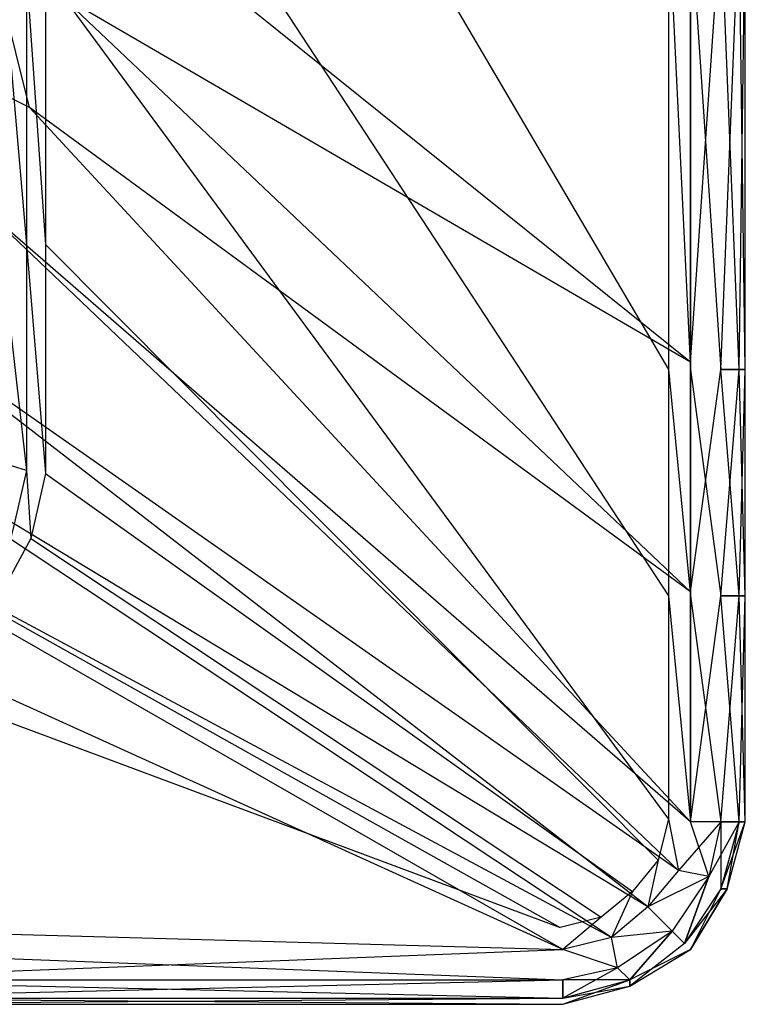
# Model space of a CAD drawing. Extents: x 0 to 1.3, y -0.48 to 0.
# Tile 25 of 36: x 1.18 to 1.3, y -0.48 to -0.32. Entities that reach past the tile are written whole.
import ezdxf

# ---------------------------------------------------------------- set-up
doc = ezdxf.new("R2010")
doc.units = 0
doc.layers.add('L2_BECKEN_613113___REPLACEMTFOR', color=7, linetype='CONTINUOUS')

msp = doc.modelspace()

# ---------------------------------------------------------------- linework, layer by layer
at = {"layer": 'L2_BECKEN_613113___REPLACEMTFOR', "color": 8}
for points, invisible_edges in [([(1.28739, -0.380667, 0.18), (1.184967, -0.206463, 0.18), (1.184967, -0.261537, 0.18), (1.28739, -0.380667, 0.18)], 13), ([(1.184967, -0.206463, 0.18), (1.28739, -0.380667, 0.18), (1.28739, -0.306333, 0.18), (1.184967, -0.206463, 0.18)], 14), ([(1.28739, -0.417833, 0.18), (1.184967, -0.261537, 0.18), (1.184967, -0.315485, 0.18), (1.28739, -0.417833, 0.18)], 13), ([(1.184967, -0.261537, 0.18), (1.28739, -0.417833, 0.18), (1.28739, -0.380667, 0.18), (1.184967, -0.261537, 0.18)], 14), ([(1.187947, -0.296656, 0.095963), (1.291004, -0.37944, 0.095963), (1.187585, -0.319242, 0.095963), (1.187947, -0.296656, 0.095963)], 13), ([(1.291004, -0.37944, 0.095963), (1.187947, -0.296656, 0.095963), (1.291004, -0.303879, 0.095963), (1.291004, -0.37944, 0.095963)], 14), ([(1.296004, -0.306333, 0.096975), (1.291004, -0.37944, 0.095963), (1.291004, -0.303879, 0.095963), (1.296004, -0.306333, 0.096975)], 13), ([(1.291004, -0.380667, 0.18), (1.28739, -0.306333, 0.18), (1.28739, -0.380667, 0.18), (1.291004, -0.380667, 0.18)], 13), ([(1.28739, -0.306333, 0.18), (1.291004, -0.380667, 0.18), (1.291004, -0.306333, 0.18), (1.28739, -0.306333, 0.18)], 14), ([(1.291004, -0.37944, 0.095963), (1.296004, -0.306333, 0.096975), (1.296004, -0.380667, 0.096975), (1.291004, -0.37944, 0.095963)], 14), ([(1.296004, -0.380667, 0.178988), (1.291004, -0.306333, 0.18), (1.291004, -0.380667, 0.18), (1.296004, -0.380667, 0.178988)], 13), ([(1.291004, -0.306333, 0.18), (1.296004, -0.380667, 0.178988), (1.296004, -0.306333, 0.178988), (1.291004, -0.306333, 0.18)], 14), ([(1.296004, -0.306333, 0.096975), (1.299004, -0.380667, 0.100013), (1.296004, -0.380667, 0.096975), (1.296004, -0.306333, 0.096975)], 13), ([(1.299004, -0.380667, 0.100013), (1.296004, -0.306333, 0.096975), (1.299004, -0.306333, 0.100013), (1.299004, -0.380667, 0.100013)], 14), ([(1.299004, -0.306333, 0.17595), (1.296004, -0.380667, 0.178988), (1.299004, -0.380667, 0.17595), (1.299004, -0.306333, 0.17595)], 13), ([(1.296004, -0.380667, 0.178988), (1.299004, -0.306333, 0.17595), (1.296004, -0.306333, 0.178988), (1.296004, -0.380667, 0.178988)], 14), ([(1.299004, -0.306333, 0.100013), (1.300004, -0.380667, 0.105075), (1.299004, -0.380667, 0.100013), (1.299004, -0.306333, 0.100013)], 13), ([(1.300004, -0.380667, 0.105075), (1.299004, -0.306333, 0.100013), (1.300004, -0.306333, 0.105075), (1.300004, -0.380667, 0.105075)], 14), ([(1.300004, -0.306333, 0.170888), (1.299004, -0.380667, 0.17595), (1.300004, -0.380667, 0.170888), (1.300004, -0.306333, 0.170888)], 13), ([(1.299004, -0.380667, 0.17595), (1.300004, -0.306333, 0.170888), (1.299004, -0.306333, 0.17595), (1.299004, -0.380667, 0.17595)], 14), ([(1.300004, -0.306333, 0.105075), (1.300004, -0.380667, 0.107998), (1.300004, -0.380667, 0.105075), (1.300004, -0.306333, 0.105075)], 13), ([(1.300004, -0.380667, 0.107998), (1.300004, -0.306333, 0.105075), (1.300004, -0.306333, 0.107998), (1.300004, -0.380667, 0.107998)], 14), ([(1.300004, -0.306333, 0.107998), (1.300004, -0.380667, 0.16872), (1.300004, -0.380667, 0.107998), (1.300004, -0.306333, 0.107998)], 13), ([(1.300004, -0.380667, 0.16872), (1.300004, -0.306333, 0.107998), (1.300004, -0.306333, 0.16872), (1.300004, -0.380667, 0.16872)], 14), ([(1.300004, -0.306333, 0.16872), (1.300004, -0.380667, 0.170888), (1.300004, -0.380667, 0.16872), (1.300004, -0.306333, 0.16872)], 13), ([(1.300004, -0.380667, 0.170888), (1.300004, -0.306333, 0.16872), (1.300004, -0.306333, 0.170888), (1.300004, -0.380667, 0.170888)], 14), ([(1.176729, -0.315025, 0.095963), (1.182342, -0.337601, 0.095963), (1.173411, -0.333163, 0.095963), (1.176729, -0.315025, 0.095963)], 13), ([(1.182342, -0.337601, 0.095963), (1.176729, -0.315025, 0.095963), (1.187585, -0.319242, 0.095963), (1.182342, -0.337601, 0.095963)], 14), ([(1.18182, -0.360118, 0.18), (1.177959, -0.315225, 0.178525), (1.177454, -0.359005, 0.178332), (1.18182, -0.360118, 0.18)], 13), ([(1.177959, -0.315225, 0.178525), (1.18182, -0.360118, 0.18), (1.18182, -0.315485, 0.18), (1.177959, -0.315225, 0.178525)], 14), ([(1.184967, -0.360118, 0.18), (1.18182, -0.315485, 0.18), (1.18182, -0.360118, 0.18), (1.184967, -0.360118, 0.18)], 13), ([(1.18182, -0.315485, 0.18), (1.184967, -0.360118, 0.18), (1.184967, -0.315485, 0.18), (1.18182, -0.315485, 0.18)], 14), ([(1.28739, -0.454555, 0.18), (1.184967, -0.315485, 0.18), (1.184967, -0.360118, 0.18), (1.28739, -0.454555, 0.18)], 13), ([(1.184967, -0.315485, 0.18), (1.28739, -0.454555, 0.18), (1.28739, -0.417833, 0.18), (1.184967, -0.315485, 0.18)], 14), ([(1.187585, -0.319242, 0.095963), (1.291004, -0.41722, 0.095963), (1.182342, -0.337601, 0.095963), (1.187585, -0.319242, 0.095963)], 13), ([(1.291004, -0.41722, 0.095963), (1.187585, -0.319242, 0.095963), (1.291004, -0.37944, 0.095963), (1.291004, -0.41722, 0.095963)], 14), ([(1.174455, -0.353926, 0.095963), (1.173411, -0.333163, 0.095963), (1.182342, -0.337601, 0.095963), (1.174455, -0.353926, 0.095963)], 14), ([(1.182342, -0.337601, 0.095963), (1.291004, -0.455, 0.095963), (1.174455, -0.353926, 0.095963), (1.182342, -0.337601, 0.095963)], 13), ([(1.291004, -0.455, 0.095963), (1.182342, -0.337601, 0.095963), (1.291004, -0.41722, 0.095963), (1.291004, -0.455, 0.095963)], 14), ([(1.174455, -0.353926, 0.095963), (1.289004, -0.463, 0.095963), (1.153586, -0.368195, 0.095963), (1.174455, -0.353926, 0.095963)], 13), ([(1.289004, -0.463, 0.095963), (1.174455, -0.353926, 0.095963), (1.291004, -0.455, 0.095963), (1.289004, -0.463, 0.095963)], 14), ([(1.18182, -0.397277, 0.18), (1.177454, -0.359005, 0.178332), (1.177031, -0.395749, 0.17817), (1.18182, -0.397277, 0.18)], 13), ([(1.177454, -0.359005, 0.178332), (1.18182, -0.397277, 0.18), (1.18182, -0.360118, 0.18), (1.177454, -0.359005, 0.178332)], 14), ([(1.184967, -0.39774, 0.18), (1.18182, -0.360118, 0.18), (1.18182, -0.397277, 0.18), (1.184967, -0.39774, 0.18)], 13), ([(1.18182, -0.360118, 0.18), (1.184967, -0.39774, 0.18), (1.184967, -0.360118, 0.18), (1.18182, -0.360118, 0.18)], 14), ([(1.285698, -0.461321, 0.18), (1.184967, -0.360118, 0.18), (1.184967, -0.39774, 0.18), (1.285698, -0.461321, 0.18)], 13), ([(1.184967, -0.360118, 0.18), (1.285698, -0.461321, 0.18), (1.28739, -0.454555, 0.18), (1.184967, -0.360118, 0.18)], 14), ([(1.153586, -0.368195, 0.095963), (1.284004, -0.469, 0.095963), (1.129871, -0.375881, 0.095963), (1.153586, -0.368195, 0.095963)], 13), ([(1.284004, -0.469, 0.095963), (1.153586, -0.368195, 0.095963), (1.289004, -0.463, 0.095963), (1.284004, -0.469, 0.095963)], 14), ([(1.129871, -0.375881, 0.095963), (1.278004, -0.474, 0.095963), (1.099216, -0.378029, 0.095963), (1.129871, -0.375881, 0.095963)], 13), ([(1.278004, -0.474, 0.095963), (1.129871, -0.375881, 0.095963), (1.284004, -0.469, 0.095963), (1.278004, -0.474, 0.095963)], 14), ([(1.099216, -0.378029, 0.095963), (1.270004, -0.476, 0.095963), (1.055716, -0.378697, 0.095963), (1.099216, -0.378029, 0.095963)], 13), ([(1.140743, -0.476, 0.095963), (1.055716, -0.378697, 0.095963), (1.270004, -0.476, 0.095963), (1.140743, -0.476, 0.095963)], 14), ([(1.270004, -0.476, 0.095963), (1.099216, -0.378029, 0.095963), (1.278004, -0.474, 0.095963), (1.270004, -0.476, 0.095963)], 14), ([(1.296004, -0.380667, 0.096975), (1.291004, -0.41722, 0.095963), (1.291004, -0.37944, 0.095963), (1.296004, -0.380667, 0.096975)], 13), ([(1.291004, -0.417833, 0.18), (1.28739, -0.380667, 0.18), (1.28739, -0.417833, 0.18), (1.291004, -0.417833, 0.18)], 13), ([(1.28739, -0.380667, 0.18), (1.291004, -0.417833, 0.18), (1.291004, -0.380667, 0.18), (1.28739, -0.380667, 0.18)], 14), ([(1.291004, -0.41722, 0.095963), (1.296004, -0.380667, 0.096975), (1.296004, -0.417833, 0.096975), (1.291004, -0.41722, 0.095963)], 14), ([(1.296004, -0.417833, 0.178988), (1.291004, -0.380667, 0.18), (1.291004, -0.417833, 0.18), (1.296004, -0.417833, 0.178988)], 13), ([(1.291004, -0.380667, 0.18), (1.296004, -0.417833, 0.178988), (1.296004, -0.380667, 0.178988), (1.291004, -0.380667, 0.18)], 14), ([(1.296004, -0.380667, 0.096975), (1.299004, -0.417833, 0.100013), (1.296004, -0.417833, 0.096975), (1.296004, -0.380667, 0.096975)], 13), ([(1.299004, -0.417833, 0.100013), (1.296004, -0.380667, 0.096975), (1.299004, -0.380667, 0.100013), (1.299004, -0.417833, 0.100013)], 14), ([(1.299004, -0.380667, 0.17595), (1.296004, -0.417833, 0.178988), (1.299004, -0.417833, 0.17595), (1.299004, -0.380667, 0.17595)], 13), ([(1.296004, -0.417833, 0.178988), (1.299004, -0.380667, 0.17595), (1.296004, -0.380667, 0.178988), (1.296004, -0.417833, 0.178988)], 14), ([(1.299004, -0.380667, 0.100013), (1.300004, -0.417833, 0.105075), (1.299004, -0.417833, 0.100013), (1.299004, -0.380667, 0.100013)], 13), ([(1.300004, -0.417833, 0.105075), (1.299004, -0.380667, 0.100013), (1.300004, -0.380667, 0.105075), (1.300004, -0.417833, 0.105075)], 14), ([(1.300004, -0.380667, 0.170888), (1.299004, -0.417833, 0.17595), (1.300004, -0.417833, 0.170888), (1.300004, -0.380667, 0.170888)], 13), ([(1.299004, -0.417833, 0.17595), (1.300004, -0.380667, 0.170888), (1.299004, -0.380667, 0.17595), (1.299004, -0.417833, 0.17595)], 14), ([(1.300004, -0.380667, 0.105075), (1.300004, -0.417833, 0.107998), (1.300004, -0.417833, 0.105075), (1.300004, -0.380667, 0.105075)], 13), ([(1.300004, -0.417833, 0.107998), (1.300004, -0.380667, 0.105075), (1.300004, -0.380667, 0.107998), (1.300004, -0.417833, 0.107998)], 14), ([(1.300004, -0.380667, 0.107998), (1.300004, -0.417833, 0.16872), (1.300004, -0.417833, 0.107998), (1.300004, -0.380667, 0.107998)], 13), ([(1.300004, -0.417833, 0.16872), (1.300004, -0.380667, 0.107998), (1.300004, -0.380667, 0.16872), (1.300004, -0.417833, 0.16872)], 14), ([(1.300004, -0.380667, 0.16872), (1.300004, -0.417833, 0.170888), (1.300004, -0.417833, 0.16872), (1.300004, -0.380667, 0.16872)], 13), ([(1.300004, -0.417833, 0.170888), (1.300004, -0.380667, 0.16872), (1.300004, -0.380667, 0.170888), (1.300004, -0.417833, 0.170888)], 14), ([(1.18182, -0.397277, 0.18), (1.177031, -0.395749, 0.17817), (1.179619, -0.406984, 0.18), (1.18182, -0.397277, 0.18)], 14), ([(1.182544, -0.408428, 0.18), (1.18182, -0.397277, 0.18), (1.179619, -0.406984, 0.18), (1.182544, -0.408428, 0.18)], 13), ([(1.18182, -0.397277, 0.18), (1.182544, -0.408428, 0.18), (1.184967, -0.39774, 0.18), (1.18182, -0.397277, 0.18)], 14), ([(1.281438, -0.466434, 0.18), (1.184967, -0.39774, 0.18), (1.182544, -0.408428, 0.18), (1.281438, -0.466434, 0.18)], 13), ([(1.184967, -0.39774, 0.18), (1.281438, -0.466434, 0.18), (1.285698, -0.461321, 0.18), (1.184967, -0.39774, 0.18)], 14), ([(1.179619, -0.406984, 0.18), (1.176211, -0.420095, 0.18), (1.182544, -0.408428, 0.18), (1.179619, -0.406984, 0.18)], 14), ([(1.276325, -0.470694, 0.18), (1.182544, -0.408428, 0.18), (1.176211, -0.420095, 0.18), (1.276325, -0.470694, 0.18)], 13), ([(1.182544, -0.408428, 0.18), (1.276325, -0.470694, 0.18), (1.281438, -0.466434, 0.18), (1.182544, -0.408428, 0.18)], 14), ([(1.296004, -0.417833, 0.096975), (1.291004, -0.455, 0.095963), (1.291004, -0.41722, 0.095963), (1.296004, -0.417833, 0.096975)], 13), ([(1.291004, -0.455, 0.18), (1.28739, -0.417833, 0.18), (1.28739, -0.454555, 0.18), (1.291004, -0.455, 0.18)], 13), ([(1.28739, -0.417833, 0.18), (1.291004, -0.455, 0.18), (1.291004, -0.417833, 0.18), (1.28739, -0.417833, 0.18)], 14), ([(1.291004, -0.455, 0.095963), (1.296004, -0.417833, 0.096975), (1.296004, -0.455, 0.096975), (1.291004, -0.455, 0.095963)], 14), ([(1.296004, -0.455, 0.178988), (1.291004, -0.417833, 0.18), (1.291004, -0.455, 0.18), (1.296004, -0.455, 0.178988)], 13), ([(1.291004, -0.417833, 0.18), (1.296004, -0.455, 0.178988), (1.296004, -0.417833, 0.178988), (1.291004, -0.417833, 0.18)], 14), ([(1.299004, -0.417833, 0.17595), (1.296004, -0.455, 0.178988), (1.299004, -0.455, 0.17595), (1.299004, -0.417833, 0.17595)], 13), ([(1.296004, -0.455, 0.178988), (1.299004, -0.417833, 0.17595), (1.296004, -0.417833, 0.178988), (1.296004, -0.455, 0.178988)], 14), ([(1.296004, -0.417833, 0.096975), (1.299004, -0.455, 0.100013), (1.296004, -0.455, 0.096975), (1.296004, -0.417833, 0.096975)], 13), ([(1.299004, -0.455, 0.100013), (1.296004, -0.417833, 0.096975), (1.299004, -0.417833, 0.100013), (1.299004, -0.455, 0.100013)], 14), ([(1.300004, -0.417833, 0.170888), (1.299004, -0.455, 0.17595), (1.300004, -0.455, 0.170888), (1.300004, -0.417833, 0.170888)], 13), ([(1.299004, -0.455, 0.17595), (1.300004, -0.417833, 0.170888), (1.299004, -0.417833, 0.17595), (1.299004, -0.455, 0.17595)], 14), ([(1.299004, -0.417833, 0.100013), (1.300004, -0.455, 0.105075), (1.299004, -0.455, 0.100013), (1.299004, -0.417833, 0.100013)], 13), ([(1.300004, -0.455, 0.105075), (1.299004, -0.417833, 0.100013), (1.300004, -0.417833, 0.105075), (1.300004, -0.455, 0.105075)], 14), ([(1.300004, -0.417833, 0.105075), (1.300004, -0.455, 0.107998), (1.300004, -0.455, 0.105075), (1.300004, -0.417833, 0.105075)], 13), ([(1.300004, -0.455, 0.107998), (1.300004, -0.417833, 0.105075), (1.300004, -0.417833, 0.107998), (1.300004, -0.455, 0.107998)], 14), ([(1.300004, -0.417833, 0.107998), (1.300004, -0.455, 0.16872), (1.300004, -0.455, 0.107998), (1.300004, -0.417833, 0.107998)], 13), ([(1.300004, -0.455, 0.16872), (1.300004, -0.417833, 0.107998), (1.300004, -0.417833, 0.16872), (1.300004, -0.455, 0.16872)], 14), ([(1.300004, -0.417833, 0.16872), (1.300004, -0.455, 0.170888), (1.300004, -0.455, 0.16872), (1.300004, -0.417833, 0.16872)], 13), ([(1.300004, -0.455, 0.170888), (1.300004, -0.417833, 0.16872), (1.300004, -0.417833, 0.170888), (1.300004, -0.455, 0.170888)], 14), ([(1.269559, -0.472386, 0.18), (1.176211, -0.420095, 0.18), (1.167759, -0.427198, 0.18), (1.269559, -0.472386, 0.18)], 13), ([(1.176211, -0.420095, 0.18), (1.269559, -0.472386, 0.18), (1.276325, -0.470694, 0.18), (1.176211, -0.420095, 0.18)], 14), ([(1.160284, -0.431669, 0.18), (1.269559, -0.472386, 0.18), (1.167759, -0.427198, 0.18), (1.160284, -0.431669, 0.18)], 14), ([(1.269559, -0.472386, 0.18), (1.160284, -0.431669, 0.18), (1.140743, -0.472386, 0.18), (1.269559, -0.472386, 0.18)], 13), ([(1.289004, -0.463, 0.18), (1.28739, -0.454555, 0.18), (1.285698, -0.461321, 0.18), (1.289004, -0.463, 0.18)], 13), ([(1.28739, -0.454555, 0.18), (1.289004, -0.463, 0.18), (1.291004, -0.455, 0.18), (1.28739, -0.454555, 0.18)], 14), ([(1.296004, -0.455, 0.096975), (1.294004, -0.464, 0.096975), (1.289004, -0.463, 0.095963), (1.296004, -0.455, 0.096975)], 14), ([(1.296004, -0.455, 0.096975), (1.289004, -0.463, 0.095963), (1.291004, -0.455, 0.095963), (1.296004, -0.455, 0.096975)], 14), ([(1.294004, -0.464, 0.178988), (1.291004, -0.455, 0.18), (1.289004, -0.463, 0.18), (1.294004, -0.464, 0.178988)], 14), ([(1.296004, -0.455, 0.178988), (1.291004, -0.455, 0.18), (1.294004, -0.464, 0.178988), (1.296004, -0.455, 0.178988)], 14), ([(1.299004, -0.455, 0.100013), (1.296004, -0.466, 0.100013), (1.294004, -0.464, 0.096975), (1.299004, -0.455, 0.100013)], 14), ([(1.299004, -0.455, 0.100013), (1.294004, -0.464, 0.096975), (1.296004, -0.455, 0.096975), (1.299004, -0.455, 0.100013)], 14), ([(1.296004, -0.455, 0.178988), (1.294004, -0.464, 0.178988), (1.296004, -0.466, 0.17595), (1.296004, -0.455, 0.178988)], 14), ([(1.299004, -0.455, 0.100013), (1.297004, -0.466, 0.105075), (1.296004, -0.466, 0.100013), (1.299004, -0.455, 0.100013)], 13), ([(1.296004, -0.455, 0.178988), (1.296004, -0.466, 0.17595), (1.299004, -0.455, 0.17595), (1.296004, -0.455, 0.178988)], 14), ([(1.300004, -0.455, 0.170888), (1.296004, -0.466, 0.17595), (1.297004, -0.466, 0.170888), (1.300004, -0.455, 0.170888)], 13), ([(1.296004, -0.466, 0.17595), (1.300004, -0.455, 0.170888), (1.299004, -0.455, 0.17595), (1.296004, -0.466, 0.17595)], 14), ([(1.300004, -0.455, 0.107998), (1.297004, -0.466, 0.16872), (1.297004, -0.466, 0.107998), (1.300004, -0.455, 0.107998)], 13), ([(1.297004, -0.466, 0.16872), (1.300004, -0.455, 0.107998), (1.300004, -0.455, 0.16872), (1.297004, -0.466, 0.16872)], 14), ([(1.297004, -0.466, 0.105075), (1.299004, -0.455, 0.100013), (1.300004, -0.455, 0.105075), (1.297004, -0.466, 0.105075)], 14), ([(1.300004, -0.455, 0.105075), (1.297004, -0.466, 0.107998), (1.297004, -0.466, 0.105075), (1.300004, -0.455, 0.105075)], 13), ([(1.297004, -0.466, 0.107998), (1.300004, -0.455, 0.105075), (1.300004, -0.455, 0.107998), (1.297004, -0.466, 0.107998)], 14), ([(1.300004, -0.455, 0.16872), (1.297004, -0.466, 0.170888), (1.297004, -0.466, 0.16872), (1.300004, -0.455, 0.16872)], 13), ([(1.297004, -0.466, 0.170888), (1.300004, -0.455, 0.16872), (1.300004, -0.455, 0.170888), (1.297004, -0.466, 0.170888)], 14), ([(1.284004, -0.469, 0.18), (1.285698, -0.461321, 0.18), (1.281438, -0.466434, 0.18), (1.284004, -0.469, 0.18)], 13), ([(1.285698, -0.461321, 0.18), (1.284004, -0.469, 0.18), (1.289004, -0.463, 0.18), (1.285698, -0.461321, 0.18)], 14), ([(1.294004, -0.464, 0.096975), (1.284004, -0.469, 0.095963), (1.289004, -0.463, 0.095963), (1.294004, -0.464, 0.096975)], 14), ([(1.289004, -0.463, 0.18), (1.284004, -0.469, 0.18), (1.288004, -0.473, 0.178988), (1.289004, -0.463, 0.18)], 14), ([(1.294004, -0.464, 0.096975), (1.288004, -0.473, 0.096975), (1.284004, -0.469, 0.095963), (1.294004, -0.464, 0.096975)], 14), ([(1.294004, -0.464, 0.178988), (1.289004, -0.463, 0.18), (1.288004, -0.473, 0.178988), (1.294004, -0.464, 0.178988)], 14), ([(1.294004, -0.464, 0.096975), (1.290004, -0.475, 0.100013), (1.288004, -0.473, 0.096975), (1.294004, -0.464, 0.096975)], 13), ([(1.290004, -0.475, 0.17595), (1.294004, -0.464, 0.178988), (1.288004, -0.473, 0.178988), (1.290004, -0.475, 0.17595)], 13), ([(1.290004, -0.475, 0.100013), (1.294004, -0.464, 0.096975), (1.296004, -0.466, 0.100013), (1.290004, -0.475, 0.100013)], 14), ([(1.294004, -0.464, 0.178988), (1.290004, -0.475, 0.17595), (1.296004, -0.466, 0.17595), (1.294004, -0.464, 0.178988)], 14), ([(1.297004, -0.466, 0.105075), (1.291004, -0.476, 0.105075), (1.290004, -0.475, 0.100013), (1.297004, -0.466, 0.105075)], 14), ([(1.297004, -0.466, 0.105075), (1.290004, -0.475, 0.100013), (1.296004, -0.466, 0.100013), (1.297004, -0.466, 0.105075)], 14), ([(1.296004, -0.466, 0.17595), (1.290004, -0.475, 0.17595), (1.291004, -0.476, 0.170888), (1.296004, -0.466, 0.17595)], 14), ([(1.297004, -0.466, 0.107998), (1.291004, -0.476, 0.16872), (1.291004, -0.476, 0.107998), (1.297004, -0.466, 0.107998)], 13), ([(1.291004, -0.476, 0.16872), (1.297004, -0.466, 0.107998), (1.297004, -0.466, 0.16872), (1.291004, -0.476, 0.16872)], 14), ([(1.297004, -0.466, 0.105075), (1.291004, -0.476, 0.107998), (1.291004, -0.476, 0.105075), (1.297004, -0.466, 0.105075)], 13), ([(1.291004, -0.476, 0.107998), (1.297004, -0.466, 0.105075), (1.297004, -0.466, 0.107998), (1.291004, -0.476, 0.107998)], 14), ([(1.296004, -0.466, 0.17595), (1.291004, -0.476, 0.170888), (1.297004, -0.466, 0.170888), (1.296004, -0.466, 0.17595)], 14), ([(1.297004, -0.466, 0.16872), (1.291004, -0.476, 0.170888), (1.291004, -0.476, 0.16872), (1.297004, -0.466, 0.16872)], 13), ([(1.291004, -0.476, 0.170888), (1.297004, -0.466, 0.16872), (1.297004, -0.466, 0.170888), (1.291004, -0.476, 0.170888)], 14), ([(1.278004, -0.474, 0.18), (1.281438, -0.466434, 0.18), (1.276325, -0.470694, 0.18), (1.278004, -0.474, 0.18)], 13), ([(1.281438, -0.466434, 0.18), (1.278004, -0.474, 0.18), (1.284004, -0.469, 0.18), (1.281438, -0.466434, 0.18)], 14), ([(1.288004, -0.473, 0.096975), (1.278004, -0.474, 0.095963), (1.284004, -0.469, 0.095963), (1.288004, -0.473, 0.096975)], 14), ([(1.284004, -0.469, 0.18), (1.278004, -0.474, 0.18), (1.279004, -0.479, 0.178988), (1.284004, -0.469, 0.18)], 14), ([(1.288004, -0.473, 0.178988), (1.284004, -0.469, 0.18), (1.279004, -0.479, 0.178988), (1.288004, -0.473, 0.178988)], 14), ([(1.270004, -0.476, 0.18), (1.276325, -0.470694, 0.18), (1.269559, -0.472386, 0.18), (1.270004, -0.476, 0.18)], 13), ([(1.276325, -0.470694, 0.18), (1.270004, -0.476, 0.18), (1.278004, -0.474, 0.18), (1.276325, -0.470694, 0.18)], 14), ([(1.270004, -0.476, 0.18), (1.140743, -0.472386, 0.18), (1.140743, -0.476, 0.18), (1.270004, -0.476, 0.18)], 13), ([(1.140743, -0.472386, 0.18), (1.270004, -0.476, 0.18), (1.269559, -0.472386, 0.18), (1.140743, -0.472386, 0.18)], 14), ([(1.279004, -0.479, 0.096975), (1.270004, -0.476, 0.095963), (1.278004, -0.474, 0.095963), (1.279004, -0.479, 0.096975)], 14), ([(1.279004, -0.479, 0.178988), (1.278004, -0.474, 0.18), (1.270004, -0.481, 0.178988), (1.279004, -0.479, 0.178988)], 14), ([(1.278004, -0.474, 0.18), (1.270004, -0.476, 0.18), (1.270004, -0.481, 0.178988), (1.278004, -0.474, 0.18)], 14), ([(1.288004, -0.473, 0.096975), (1.279004, -0.479, 0.096975), (1.278004, -0.474, 0.095963), (1.288004, -0.473, 0.096975)], 14), ([(1.288004, -0.473, 0.096975), (1.281004, -0.481, 0.100013), (1.279004, -0.479, 0.096975), (1.288004, -0.473, 0.096975)], 13), ([(1.281004, -0.481, 0.17595), (1.288004, -0.473, 0.178988), (1.279004, -0.479, 0.178988), (1.281004, -0.481, 0.17595)], 13), ([(1.281004, -0.481, 0.100013), (1.288004, -0.473, 0.096975), (1.290004, -0.475, 0.100013), (1.281004, -0.481, 0.100013)], 14), ([(1.288004, -0.473, 0.178988), (1.281004, -0.481, 0.17595), (1.290004, -0.475, 0.17595), (1.288004, -0.473, 0.178988)], 14), ([(1.291004, -0.476, 0.105075), (1.281004, -0.481, 0.100013), (1.290004, -0.475, 0.100013), (1.291004, -0.476, 0.105075)], 14), ([(1.290004, -0.475, 0.17595), (1.281004, -0.482, 0.170888), (1.291004, -0.476, 0.170888), (1.290004, -0.475, 0.17595)], 14), ([(1.281004, -0.481, 0.17595), (1.281004, -0.482, 0.170888), (1.290004, -0.475, 0.17595), (1.281004, -0.481, 0.17595)], 14), ([(1.270004, -0.476, 0.095963), (1.140743, -0.481, 0.096975), (1.140743, -0.476, 0.095963), (1.270004, -0.476, 0.095963)], 13), ([(1.140743, -0.481, 0.096975), (1.270004, -0.476, 0.095963), (1.270004, -0.481, 0.096975), (1.140743, -0.481, 0.096975)], 14), ([(1.270004, -0.481, 0.178988), (1.140743, -0.476, 0.18), (1.140743, -0.481, 0.178988), (1.270004, -0.481, 0.178988)], 13), ([(1.140743, -0.476, 0.18), (1.270004, -0.481, 0.178988), (1.270004, -0.476, 0.18), (1.140743, -0.476, 0.18)], 14), ([(1.279004, -0.479, 0.096975), (1.270004, -0.481, 0.096975), (1.270004, -0.476, 0.095963), (1.279004, -0.479, 0.096975)], 14), ([(1.291004, -0.476, 0.16872), (1.281004, -0.482, 0.107998), (1.291004, -0.476, 0.107998), (1.291004, -0.476, 0.16872)], 13), ([(1.281004, -0.482, 0.107998), (1.291004, -0.476, 0.16872), (1.281004, -0.482, 0.16872), (1.281004, -0.482, 0.107998)], 14), ([(1.281004, -0.482, 0.105075), (1.281004, -0.481, 0.100013), (1.291004, -0.476, 0.105075), (1.281004, -0.482, 0.105075)], 14), ([(1.291004, -0.476, 0.107998), (1.281004, -0.482, 0.105075), (1.291004, -0.476, 0.105075), (1.291004, -0.476, 0.107998)], 13), ([(1.281004, -0.482, 0.105075), (1.291004, -0.476, 0.107998), (1.281004, -0.482, 0.107998), (1.281004, -0.482, 0.105075)], 14), ([(1.291004, -0.476, 0.170888), (1.281004, -0.482, 0.16872), (1.291004, -0.476, 0.16872), (1.291004, -0.476, 0.170888)], 13), ([(1.281004, -0.482, 0.16872), (1.291004, -0.476, 0.170888), (1.281004, -0.482, 0.170888), (1.281004, -0.482, 0.16872)], 14), ([(1.281004, -0.481, 0.100013), (1.270004, -0.481, 0.096975), (1.279004, -0.479, 0.096975), (1.281004, -0.481, 0.100013)], 14), ([(1.279004, -0.479, 0.178988), (1.270004, -0.484, 0.17595), (1.281004, -0.481, 0.17595), (1.279004, -0.479, 0.178988)], 14), ([(1.270004, -0.481, 0.178988), (1.270004, -0.484, 0.17595), (1.279004, -0.479, 0.178988), (1.270004, -0.481, 0.178988)], 14), ([(1.270004, -0.484, 0.100013), (1.140743, -0.481, 0.096975), (1.270004, -0.481, 0.096975), (1.270004, -0.484, 0.100013)], 13), ([(1.140743, -0.481, 0.096975), (1.270004, -0.484, 0.100013), (1.140743, -0.484, 0.100013), (1.140743, -0.481, 0.096975)], 14), ([(1.270004, -0.481, 0.178988), (1.140743, -0.484, 0.17595), (1.270004, -0.484, 0.17595), (1.270004, -0.481, 0.178988)], 13), ([(1.140743, -0.484, 0.17595), (1.270004, -0.481, 0.178988), (1.140743, -0.481, 0.178988), (1.140743, -0.484, 0.17595)], 14), ([(1.270004, -0.484, 0.100013), (1.270004, -0.481, 0.096975), (1.281004, -0.481, 0.100013), (1.270004, -0.484, 0.100013)], 14), ([(1.281004, -0.482, 0.105075), (1.270004, -0.484, 0.100013), (1.281004, -0.481, 0.100013), (1.281004, -0.482, 0.105075)], 13), ([(1.281004, -0.481, 0.17595), (1.270004, -0.485, 0.170888), (1.281004, -0.482, 0.170888), (1.281004, -0.481, 0.17595)], 13), ([(1.270004, -0.485, 0.170888), (1.281004, -0.481, 0.17595), (1.270004, -0.484, 0.17595), (1.270004, -0.485, 0.170888)], 14), ([(1.281004, -0.482, 0.16872), (1.270004, -0.485, 0.107998), (1.281004, -0.482, 0.107998), (1.281004, -0.482, 0.16872)], 13), ([(1.270004, -0.485, 0.107998), (1.281004, -0.482, 0.16872), (1.270004, -0.485, 0.16872), (1.270004, -0.485, 0.107998)], 14), ([(1.270004, -0.484, 0.100013), (1.281004, -0.482, 0.105075), (1.270004, -0.485, 0.105075), (1.270004, -0.484, 0.100013)], 14), ([(1.281004, -0.482, 0.107998), (1.270004, -0.485, 0.105075), (1.281004, -0.482, 0.105075), (1.281004, -0.482, 0.107998)], 13), ([(1.270004, -0.485, 0.105075), (1.281004, -0.482, 0.107998), (1.270004, -0.485, 0.107998), (1.270004, -0.485, 0.105075)], 14), ([(1.281004, -0.482, 0.170888), (1.270004, -0.485, 0.16872), (1.281004, -0.482, 0.16872), (1.281004, -0.482, 0.170888)], 13), ([(1.270004, -0.485, 0.16872), (1.281004, -0.482, 0.170888), (1.270004, -0.485, 0.170888), (1.270004, -0.485, 0.16872)], 14), ([(1.270004, -0.485, 0.105075), (1.140743, -0.484, 0.100013), (1.270004, -0.484, 0.100013), (1.270004, -0.485, 0.105075)], 13), ([(1.140743, -0.484, 0.100013), (1.270004, -0.485, 0.105075), (1.140743, -0.485, 0.105075), (1.140743, -0.484, 0.100013)], 14), ([(1.270004, -0.484, 0.17595), (1.140743, -0.485, 0.170888), (1.270004, -0.485, 0.170888), (1.270004, -0.484, 0.17595)], 13), ([(1.140743, -0.485, 0.170888), (1.270004, -0.484, 0.17595), (1.140743, -0.484, 0.17595), (1.140743, -0.485, 0.170888)], 14), ([(1.270004, -0.485, 0.107998), (1.140743, -0.485, 0.105075), (1.270004, -0.485, 0.105075), (1.270004, -0.485, 0.107998)], 13), ([(1.140743, -0.485, 0.105075), (1.270004, -0.485, 0.107998), (1.140743, -0.485, 0.107998), (1.140743, -0.485, 0.105075)], 14), ([(1.270004, -0.485, 0.16872), (1.140743, -0.485, 0.107998), (1.270004, -0.485, 0.107998), (1.270004, -0.485, 0.16872)], 13), ([(1.140743, -0.485, 0.107998), (1.270004, -0.485, 0.16872), (1.140743, -0.485, 0.16872), (1.140743, -0.485, 0.107998)], 14), ([(1.270004, -0.485, 0.170888), (1.140743, -0.485, 0.16872), (1.270004, -0.485, 0.16872), (1.270004, -0.485, 0.170888)], 13), ([(1.140743, -0.485, 0.16872), (1.270004, -0.485, 0.170888), (1.140743, -0.485, 0.170888), (1.140743, -0.485, 0.16872)], 14)]:
    msp.add_3dface(points, dxfattribs=dict(at, invisible_edges=invisible_edges))

doc.saveas('drawing.dxf')
